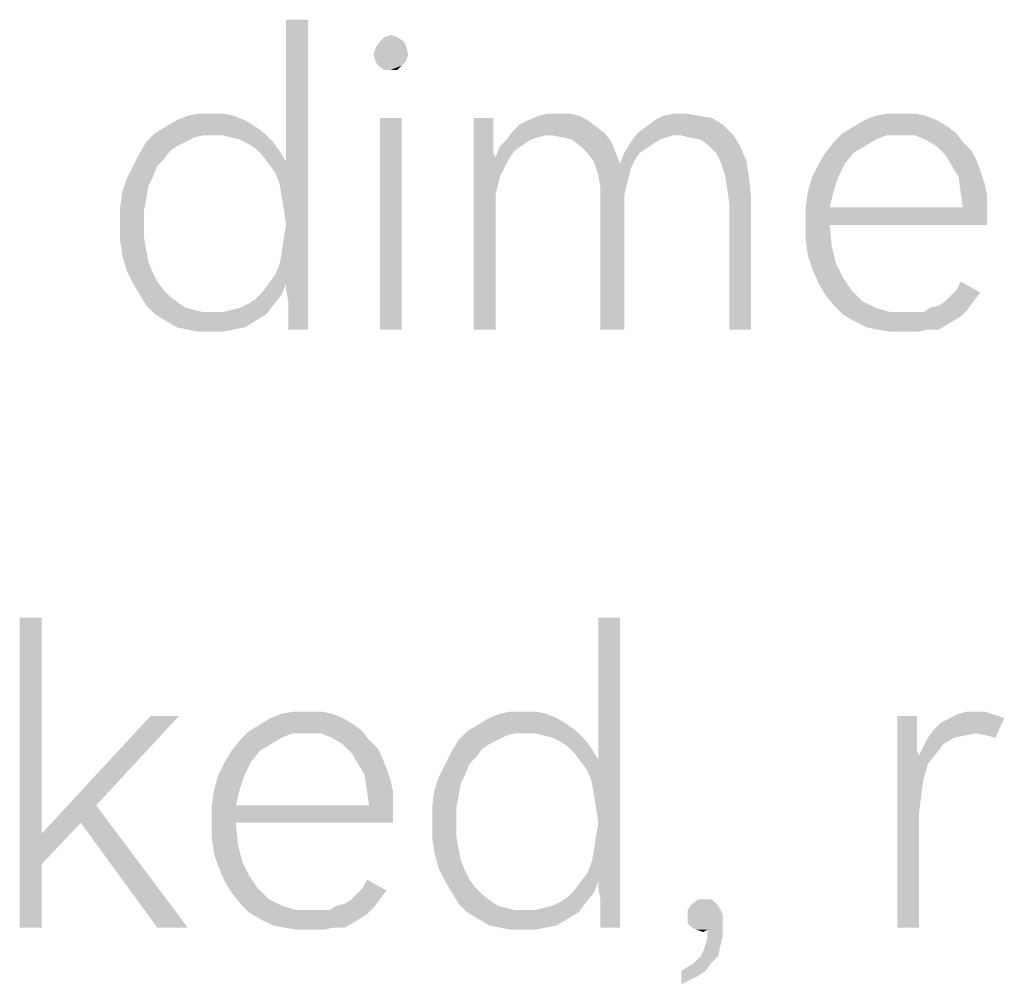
# Model space of a CAD drawing. Header units: millimetres. Extents: x 0 to 297, y 0 to 210.
# Tile 19 of 122: x 43.5 to 50.08, y 11 to 17.45. Entities that reach past the tile are written whole.
import ezdxf

# ---------------------------------------------------------------- set-up
doc = ezdxf.new("R2010")
doc.units = ezdxf.units.MM
doc.header["$LTSCALE"] = 16.335
doc.layers.get('0').update_dxf_attribs({"linetype": 'CONTINUOUS'})

msp = doc.modelspace()

# ---------------------------------------------------------------- linework, layer by layer
at = {"color": 7, "linetype": 'CONTINUOUS'}
for points in [[(45.247, 16.2694), (45.2762, 16.503), (45.4222, 17.4519)], [(45.2616, 16.1818), (45.247, 16.2694), (45.4222, 17.4519)], [(45.2762, 16.0796), (45.2616, 16.1818), (45.4222, 17.4519)], [(45.4222, 17.4519), (45.2762, 16.503), (45.2762, 17.4519)], [(45.2762, 15.6855), (45.2762, 16.0796), (45.4222, 17.4519)], [(45.2762, 15.6417), (45.2762, 15.6855), (45.4222, 17.4519)], [(45.2908, 15.5687), (45.2762, 15.6417), (45.4222, 17.4519)], [(45.2908, 15.4811), (45.2908, 15.5687), (45.4222, 17.4519)], [(45.2908, 15.3789), (45.2908, 15.4811), (45.4222, 17.4519)], [(45.2908, 15.3789), (45.4222, 17.4519), (45.4222, 15.3789)], [(46.0208, 17.3351), (45.904, 17.3059), (45.9332, 17.3351)], [(45.904, 17.3059), (46.0208, 17.3351), (46.0646, 17.3059)], [(45.9332, 17.3351), (45.977, 17.3497), (46.0208, 17.3351)], [(45.8602, 17.2183), (45.8748, 17.2621), (46.0792, 17.2767)], [(45.8602, 17.2183), (46.0792, 17.2767), (46.0938, 17.2183)], [(46.0646, 17.3059), (46.0792, 17.2767), (45.8748, 17.2621)], [(46.0646, 17.3059), (45.8748, 17.2621), (45.904, 17.3059)], [(46.0938, 17.2183), (45.8748, 17.1745), (45.8602, 17.2183)], [(45.8748, 17.1745), (46.0938, 17.2183), (46.0792, 17.1745)], [(46.0792, 17.1745), (45.8894, 17.1453), (45.8748, 17.1745)], [(45.8894, 17.1453), (46.0792, 17.1745), (46.05, 17.1453)], [(46.05, 17.1453), (45.9332, 17.1161), (45.8894, 17.1453)], [(45.977, 17.1161), (45.9332, 17.1161), (46.05, 17.1453)], [(45.977, 17.1161), (46.05, 17.1453), (46.0208, 17.1161)], [(44.9259, 16.8096), (44.5463, 16.7804), (44.6193, 16.8096)], [(44.5463, 16.7804), (44.9259, 16.8096), (44.9989, 16.7804)], [(44.7799, 16.8242), (44.8529, 16.8242), (44.6193, 16.8096)], [(44.7799, 16.8242), (44.6193, 16.8096), (44.6923, 16.8242)], [(44.6193, 16.8096), (44.8529, 16.8242), (44.9259, 16.8096)], [(46.05, 16.795), (45.904, 15.3789), (45.904, 16.795)], [(45.904, 15.3789), (46.05, 16.795), (46.05, 15.3789)], [(46.6631, 16.795), (46.6631, 16.6928), (46.5317, 15.3789)], [(46.6631, 16.795), (46.5317, 15.3789), (46.5317, 16.795)], [(47.2324, 16.8096), (46.8967, 16.7804), (46.9697, 16.8096)], [(46.8967, 16.7804), (47.2324, 16.8096), (47.2908, 16.7804)], [(47.1011, 16.8242), (47.174, 16.8242), (46.9697, 16.8096)], [(47.1011, 16.8242), (46.9697, 16.8096), (47.0281, 16.8242)], [(46.9697, 16.8096), (47.174, 16.8242), (47.2324, 16.8096)], [(48.0354, 16.8096), (48.123, 16.795), (47.7434, 16.7804)], [(48.0354, 16.8096), (47.7434, 16.7804), (47.8018, 16.8096)], [(47.7434, 16.7804), (48.123, 16.795), (48.1959, 16.7512)], [(47.9478, 16.8242), (47.8018, 16.8096), (47.8748, 16.8242)], [(47.8018, 16.8096), (47.9478, 16.8242), (48.0354, 16.8096)], [(49.5536, 16.8096), (49.1448, 16.7804), (49.2178, 16.8096)], [(49.1448, 16.7804), (49.5536, 16.8096), (49.6266, 16.7804)], [(49.393, 16.8242), (49.4806, 16.8242), (49.2178, 16.8096)], [(49.393, 16.8242), (49.2178, 16.8096), (49.3054, 16.8242)], [(49.2178, 16.8096), (49.4806, 16.8242), (49.5536, 16.8096)], [(45.0719, 16.7366), (44.4003, 16.6928), (44.4733, 16.7366)], [(44.4003, 16.6928), (45.0719, 16.7366), (45.1302, 16.6928)], [(44.9989, 16.7804), (44.4733, 16.7366), (44.5463, 16.7804)], [(44.4733, 16.7366), (44.9989, 16.7804), (45.0719, 16.7366)], [(47.3492, 16.7366), (46.7945, 16.7074), (46.8383, 16.7512)], [(46.7945, 16.7074), (47.3492, 16.7366), (47.4076, 16.6928)], [(47.2908, 16.7804), (46.8383, 16.7512), (46.8967, 16.7804)], [(46.8383, 16.7512), (47.2908, 16.7804), (47.3492, 16.7366)], [(47.6266, 16.6928), (47.685, 16.7366), (48.1959, 16.7512)], [(47.8602, 16.6782), (47.6266, 16.6928), (48.1959, 16.7512)], [(48.1959, 16.7512), (47.685, 16.7366), (47.7434, 16.7804)], [(47.9186, 16.6782), (47.8602, 16.6782), (48.1959, 16.7512)], [(47.9186, 16.6782), (48.1959, 16.7512), (48.2689, 16.6782)], [(49.6996, 16.7366), (48.9989, 16.6928), (49.0719, 16.7366)], [(48.9989, 16.6928), (49.6996, 16.7366), (49.758, 16.6928)], [(49.6266, 16.7804), (49.0719, 16.7366), (49.1448, 16.7804)], [(49.0719, 16.7366), (49.6266, 16.7804), (49.6996, 16.7366)], [(44.7215, 16.6782), (44.3419, 16.6344), (44.4003, 16.6928)], [(44.7215, 16.6782), (44.6631, 16.6636), (44.3419, 16.6344)], [(44.3419, 16.6344), (44.6631, 16.6636), (44.6047, 16.6344)], [(44.4003, 16.6928), (45.1302, 16.6928), (44.7215, 16.6782)], [(44.7945, 16.6782), (44.7215, 16.6782), (45.1302, 16.6928)], [(44.8529, 16.6782), (44.7945, 16.6782), (45.1302, 16.6928)], [(44.9113, 16.6636), (44.8529, 16.6782), (45.1302, 16.6928)], [(44.9697, 16.649), (44.9113, 16.6636), (45.1302, 16.6928)], [(44.9697, 16.649), (45.1302, 16.6928), (45.1886, 16.6344)], [(46.6631, 16.6928), (46.6631, 16.6198), (46.5317, 15.3789)], [(47.0135, 16.6782), (46.7507, 16.649), (46.7945, 16.7074)], [(47.0135, 16.6782), (46.9551, 16.6636), (46.7507, 16.649)], [(46.7507, 16.649), (46.9551, 16.6636), (46.9113, 16.649)], [(46.7945, 16.7074), (47.4076, 16.6928), (47.0135, 16.6782)], [(47.0573, 16.6782), (47.0135, 16.6782), (47.4076, 16.6928)], [(47.1302, 16.6636), (47.0573, 16.6782), (47.4076, 16.6928)], [(47.1886, 16.649), (47.1302, 16.6636), (47.4076, 16.6928)], [(47.1886, 16.649), (47.4076, 16.6928), (47.4514, 16.6344)], [(47.8602, 16.6782), (47.5828, 16.6344), (47.6266, 16.6928)], [(47.8602, 16.6782), (47.8164, 16.6636), (47.5828, 16.6344)], [(47.8164, 16.6636), (47.7726, 16.649), (47.5828, 16.6344)], [(48.2689, 16.6782), (47.977, 16.6636), (47.9186, 16.6782)], [(48.05, 16.649), (47.977, 16.6636), (48.2689, 16.6782)], [(48.1084, 16.6052), (48.05, 16.649), (48.2689, 16.6782)], [(48.1084, 16.6052), (48.2689, 16.6782), (48.3127, 16.6052)], [(49.2908, 16.6782), (48.9405, 16.6344), (48.9989, 16.6928)], [(49.2908, 16.6782), (49.2178, 16.649), (48.9405, 16.6344)], [(48.9989, 16.6928), (49.758, 16.6928), (49.2908, 16.6782)], [(49.3784, 16.6782), (49.2908, 16.6782), (49.758, 16.6928)], [(49.4806, 16.6782), (49.3784, 16.6782), (49.758, 16.6928)], [(49.5536, 16.649), (49.4806, 16.6782), (49.758, 16.6928)], [(49.5536, 16.649), (49.758, 16.6928), (49.8018, 16.6344)], [(44.6047, 16.6344), (44.5463, 16.6052), (44.2981, 16.5614)], [(44.6047, 16.6344), (44.2981, 16.5614), (44.3419, 16.6344)], [(44.5463, 16.6052), (44.5025, 16.576), (44.2981, 16.5614)], [(45.1886, 16.6344), (45.0281, 16.6198), (44.9697, 16.649)], [(45.0719, 16.5906), (45.0281, 16.6198), (45.1886, 16.6344)], [(45.0719, 16.5906), (45.1886, 16.6344), (45.2324, 16.576)], [(46.6631, 16.6198), (46.6631, 16.5614), (46.5317, 15.3789)], [(46.8237, 16.5906), (46.6777, 16.5322), (46.7069, 16.6052)], [(46.9113, 16.649), (46.8675, 16.6198), (46.7069, 16.6052)], [(46.9113, 16.649), (46.7069, 16.6052), (46.7507, 16.649)], [(46.7069, 16.6052), (46.8675, 16.6198), (46.8237, 16.5906)], [(47.4514, 16.6344), (47.247, 16.6052), (47.1886, 16.649)], [(47.2908, 16.5614), (47.247, 16.6052), (47.4514, 16.6344)], [(47.2908, 16.5614), (47.4514, 16.6344), (47.4806, 16.5614)], [(47.7288, 16.6198), (47.539, 16.5614), (47.5828, 16.6344)], [(47.7288, 16.6198), (47.685, 16.5906), (47.539, 16.5614)], [(47.5828, 16.6344), (47.7726, 16.649), (47.7288, 16.6198)], [(48.3127, 16.6052), (48.1521, 16.5614), (48.1084, 16.6052)], [(48.1813, 16.503), (48.1521, 16.5614), (48.3127, 16.6052)], [(48.1813, 16.503), (48.3127, 16.6052), (48.3565, 16.503)], [(49.1448, 16.6052), (48.8821, 16.5614), (48.9405, 16.6344)], [(48.8821, 16.5614), (49.1448, 16.6052), (49.0719, 16.5614)], [(48.9405, 16.6344), (49.2178, 16.649), (49.1448, 16.6052)], [(49.8018, 16.6344), (49.6266, 16.6052), (49.5536, 16.649)], [(49.6266, 16.6052), (49.8018, 16.6344), (49.8602, 16.576)], [(49.8602, 16.576), (49.685, 16.5468), (49.6266, 16.6052)], [(44.4587, 16.5176), (44.2543, 16.4738), (44.2981, 16.5614)], [(44.2981, 16.5614), (44.5025, 16.576), (44.4587, 16.5176)], [(45.2324, 16.576), (45.1157, 16.5468), (45.0719, 16.5906)], [(45.1157, 16.5468), (45.2324, 16.576), (45.2762, 16.503)], [(45.2762, 16.503), (45.1594, 16.4884), (45.1157, 16.5468)], [(46.6631, 16.5614), (46.6777, 16.5322), (46.5317, 15.3789)], [(46.6777, 16.5322), (46.6777, 16.284), (46.5317, 15.3789)], [(46.8237, 16.5906), (46.7945, 16.5614), (46.6777, 16.5322)], [(46.6777, 16.5322), (46.7945, 16.5614), (46.7653, 16.5176)], [(46.6777, 16.5322), (46.7653, 16.5176), (46.7361, 16.4592)], [(46.6777, 16.5322), (46.7361, 16.4592), (46.7069, 16.4008)], [(46.6777, 16.5322), (46.7069, 16.4008), (46.6923, 16.3424)], [(46.6777, 16.5322), (46.6923, 16.3424), (46.6777, 16.284)], [(47.4806, 16.5614), (47.3346, 16.503), (47.2908, 16.5614)], [(47.3346, 16.503), (47.4806, 16.5614), (47.5098, 16.4884)], [(47.6412, 16.5614), (47.612, 16.5176), (47.5098, 16.4884)], [(47.6412, 16.5614), (47.5098, 16.4884), (47.539, 16.5614)], [(47.539, 16.5614), (47.685, 16.5906), (47.6412, 16.5614)], [(49.0719, 16.5614), (48.8383, 16.4884), (48.8821, 16.5614)], [(48.8383, 16.4884), (49.0719, 16.5614), (49.0135, 16.4884)], [(49.685, 16.5468), (49.8602, 16.576), (49.8894, 16.5176)], [(49.8894, 16.5176), (49.7288, 16.4738), (49.685, 16.5468)], [(44.4149, 16.4738), (44.3857, 16.4008), (44.2105, 16.3862)], [(44.4149, 16.4738), (44.2105, 16.3862), (44.2543, 16.4738)], [(44.2543, 16.4738), (44.4587, 16.5176), (44.4149, 16.4738)], [(45.2032, 16.43), (45.1594, 16.4884), (45.2762, 16.503)], [(45.2324, 16.357), (45.2032, 16.43), (45.2762, 16.503)], [(45.247, 16.2694), (45.2324, 16.357), (45.2762, 16.503)], [(47.5098, 16.4884), (47.3638, 16.4154), (47.3346, 16.503)], [(47.5098, 16.4884), (47.5828, 16.4592), (47.3638, 16.4154)], [(47.5098, 16.4884), (47.612, 16.5176), (47.5828, 16.4592)], [(48.3565, 16.503), (48.2105, 16.4154), (48.1813, 16.503)], [(48.2105, 16.4154), (48.3565, 16.503), (48.3711, 16.4008)], [(49.0135, 16.4884), (48.7945, 16.4008), (48.8383, 16.4884)], [(48.7945, 16.4008), (49.0135, 16.4884), (48.9697, 16.4008)], [(49.7288, 16.4738), (49.8894, 16.5176), (49.9186, 16.4446)], [(49.9186, 16.4446), (49.7726, 16.4008), (49.7288, 16.4738)], [(44.2105, 16.3862), (44.3857, 16.4008), (44.3565, 16.3424)], [(47.3638, 16.4154), (47.5828, 16.4592), (47.5682, 16.4008)], [(47.5682, 16.4008), (47.3784, 16.3278), (47.3638, 16.4154)], [(47.5682, 16.4008), (47.5536, 16.3424), (47.3784, 16.3278)], [(48.3711, 16.4008), (48.2251, 16.3278), (48.2105, 16.4154)], [(48.2251, 16.3278), (48.3711, 16.4008), (48.3857, 16.2694)], [(48.9697, 16.4008), (48.9405, 16.3132), (48.7653, 16.2986)], [(48.9697, 16.4008), (48.7653, 16.2986), (48.7945, 16.4008)], [(49.7726, 16.4008), (49.9186, 16.4446), (49.9478, 16.357)], [(49.9478, 16.357), (49.7872, 16.2986), (49.7726, 16.4008)], [(44.3565, 16.3424), (44.1813, 16.2986), (44.2105, 16.3862)], [(44.1813, 16.2986), (44.3565, 16.3424), (44.3419, 16.2548)], [(47.3784, 16.3278), (47.5536, 16.3424), (47.539, 16.284)], [(49.7872, 16.2986), (49.9478, 16.357), (49.9624, 16.284)], [(44.3419, 16.2548), (44.1667, 16.1964), (44.1813, 16.2986)], [(46.6777, 16.284), (46.6777, 16.211), (46.5317, 15.3789)], [(47.539, 16.284), (47.3784, 16.2256), (47.3784, 16.3278)], [(47.3784, 16.2256), (47.539, 16.284), (47.539, 16.211)], [(48.3857, 16.2694), (48.2397, 16.2256), (48.2251, 16.3278)], [(48.2397, 15.3789), (48.2397, 16.2256), (48.3857, 16.2694)], [(48.2397, 15.3789), (48.3857, 16.2694), (48.3857, 15.3789)], [(48.7507, 16.1964), (48.7653, 16.2986), (48.9405, 16.3132)], [(48.7507, 16.1964), (48.9405, 16.3132), (48.9113, 16.1964)], [(49.9624, 16.284), (49.8018, 16.1964), (49.7872, 16.2986)], [(49.8018, 16.1964), (49.9624, 16.284), (49.9624, 16.1964)], [(44.1667, 16.1964), (44.3419, 16.2548), (44.3273, 16.1818)], [(46.5317, 15.3789), (46.6777, 16.211), (46.6777, 15.3789)], [(47.539, 16.211), (47.3784, 15.3789), (47.3784, 16.2256)], [(47.3784, 15.3789), (47.539, 16.211), (47.539, 15.3789)], [(44.3273, 16.1818), (44.1667, 16.0796), (44.1667, 16.1964)], [(44.1667, 16.0796), (44.3273, 16.1818), (44.3273, 16.0796)], [(49.8018, 16.1964), (49.9624, 16.1964), (48.7507, 16.0942)], [(48.9113, 16.1964), (49.8018, 16.1964), (48.7507, 16.0942)], [(48.9113, 16.1964), (48.7507, 16.0942), (48.7507, 16.1964)], [(48.9113, 16.0796), (48.7507, 16.0942), (49.9624, 16.1964)], [(48.9113, 16.0796), (49.9624, 16.1964), (49.9624, 16.0796)], [(44.3273, 16.0796), (44.3273, 15.992), (44.1667, 15.9774)], [(44.3273, 16.0796), (44.1667, 15.9774), (44.1667, 16.0796)], [(45.247, 15.8899), (45.2616, 15.992), (45.2762, 16.0796)], [(45.2762, 15.6855), (45.247, 15.8899), (45.2762, 16.0796)], [(48.9113, 16.0796), (48.7507, 15.9774), (48.7507, 16.0942)], [(48.7507, 15.9774), (48.9113, 16.0796), (48.9259, 15.9337)], [(44.1667, 15.9774), (44.3273, 15.992), (44.3419, 15.9045)], [(44.3419, 15.9045), (44.1813, 15.8753), (44.1667, 15.9774)], [(48.9259, 15.9337), (48.7653, 15.8753), (48.7507, 15.9774)], [(48.7653, 15.8753), (48.9259, 15.9337), (48.9551, 15.8169)], [(44.1813, 15.8753), (44.3419, 15.9045), (44.3565, 15.8315)], [(44.3565, 15.8315), (44.2105, 15.7731), (44.1813, 15.8753)], [(45.2762, 15.6855), (45.2324, 15.8169), (45.247, 15.8899)], [(48.9551, 15.8169), (48.7945, 15.7877), (48.7653, 15.8753)], [(44.2105, 15.7731), (44.3565, 15.8315), (44.3857, 15.7585)], [(45.2762, 15.6855), (45.2032, 15.7439), (45.2324, 15.8169)], [(48.7945, 15.7877), (48.9551, 15.8169), (48.9989, 15.7293)], [(44.3857, 15.7585), (44.2543, 15.6855), (44.2105, 15.7731)], [(44.3857, 15.7585), (44.4149, 15.7001), (44.2543, 15.6855)], [(45.2762, 15.6855), (45.1594, 15.6855), (45.2032, 15.7439)], [(48.9989, 15.7293), (48.8383, 15.6855), (48.7945, 15.7877)], [(44.2543, 15.6855), (44.4149, 15.7001), (44.4587, 15.6417)], [(44.4587, 15.6417), (44.2981, 15.6125), (44.2543, 15.6855)], [(45.2762, 15.6855), (45.1157, 15.6271), (45.1594, 15.6855)], [(45.1157, 15.6271), (45.2762, 15.6855), (45.247, 15.6125)], [(48.8383, 15.6855), (48.9989, 15.7293), (49.0573, 15.6417)], [(49.0573, 15.6417), (48.8821, 15.6125), (48.8383, 15.6855)], [(49.758, 15.6417), (49.7872, 15.7001), (49.9186, 15.6271)], [(44.2981, 15.6125), (44.4587, 15.6417), (44.5025, 15.5979)], [(44.5025, 15.5979), (44.3419, 15.5395), (44.2981, 15.6125)], [(45.0281, 15.5541), (45.0719, 15.5833), (45.247, 15.6125)], [(45.0281, 15.5541), (45.247, 15.6125), (45.1886, 15.5395)], [(45.247, 15.6125), (45.0719, 15.5833), (45.1157, 15.6271)], [(48.8821, 15.6125), (49.0573, 15.6417), (49.1302, 15.5687)], [(49.1302, 15.5687), (48.9405, 15.5395), (48.8821, 15.6125)], [(49.685, 15.5687), (49.7288, 15.6125), (49.9186, 15.6271)], [(49.685, 15.5687), (49.9186, 15.6271), (49.8748, 15.5687)], [(49.9186, 15.6271), (49.7288, 15.6125), (49.758, 15.6417)], [(44.5025, 15.5979), (44.5609, 15.5541), (44.3419, 15.5395)], [(44.3419, 15.5395), (44.5609, 15.5541), (44.6047, 15.5249)], [(44.6047, 15.5249), (44.4003, 15.4811), (44.3419, 15.5395)], [(44.8529, 15.4957), (44.9113, 15.5103), (45.1886, 15.5395)], [(44.8529, 15.4957), (45.1886, 15.5395), (45.1448, 15.4811)], [(44.9113, 15.5103), (44.9697, 15.5249), (45.1886, 15.5395)], [(45.1886, 15.5395), (44.9697, 15.5249), (45.0281, 15.5541)], [(48.9405, 15.5395), (49.1302, 15.5687), (49.2178, 15.5249)], [(49.2178, 15.5249), (48.9989, 15.4811), (48.9405, 15.5395)], [(49.5828, 15.5249), (49.6412, 15.5395), (49.8748, 15.5687)], [(49.5828, 15.5249), (49.8748, 15.5687), (49.831, 15.5103)], [(49.8748, 15.5687), (49.6412, 15.5395), (49.685, 15.5687)], [(44.6047, 15.5249), (44.6631, 15.5103), (44.4003, 15.4811)], [(44.6631, 15.5103), (44.7215, 15.4957), (44.4003, 15.4811)], [(44.7945, 15.4957), (44.8529, 15.4957), (44.4003, 15.4811)], [(44.7215, 15.4957), (44.7945, 15.4957), (44.4003, 15.4811)], [(45.1448, 15.4811), (44.4003, 15.4811), (44.8529, 15.4957)], [(45.1448, 15.4811), (44.4733, 15.4373), (44.4003, 15.4811)], [(44.4733, 15.4373), (45.1448, 15.4811), (45.0719, 15.4373)], [(49.2178, 15.5249), (49.32, 15.4957), (48.9989, 15.4811)], [(49.4806, 15.4957), (49.539, 15.4957), (48.9989, 15.4811)], [(49.4222, 15.4957), (49.4806, 15.4957), (48.9989, 15.4811)], [(49.32, 15.4957), (49.4222, 15.4957), (48.9989, 15.4811)], [(49.7872, 15.4665), (48.9989, 15.4811), (49.539, 15.4957)], [(49.7872, 15.4665), (49.0719, 15.4373), (48.9989, 15.4811)], [(49.831, 15.5103), (49.539, 15.4957), (49.5828, 15.5249)], [(49.539, 15.4957), (49.831, 15.5103), (49.7872, 15.4665)], [(45.0719, 15.4373), (44.5463, 15.3935), (44.4733, 15.4373)], [(44.5463, 15.3935), (45.0719, 15.4373), (44.9989, 15.3935)], [(49.0719, 15.4373), (49.7872, 15.4665), (49.7142, 15.4227)], [(49.7142, 15.4227), (49.1594, 15.3935), (49.0719, 15.4373)], [(49.2324, 15.3789), (49.1594, 15.3935), (49.7142, 15.4227)], [(49.5682, 15.3789), (49.2324, 15.3789), (49.7142, 15.4227)], [(49.5682, 15.3789), (49.7142, 15.4227), (49.6412, 15.3789)], [(44.9989, 15.3935), (44.6193, 15.3789), (44.5463, 15.3935)], [(44.6193, 15.3789), (44.9989, 15.3935), (44.9259, 15.3789)], [(44.9259, 15.3789), (44.6923, 15.3643), (44.6193, 15.3789)], [(44.7799, 15.3643), (44.6923, 15.3643), (44.9259, 15.3789)], [(44.7799, 15.3643), (44.9259, 15.3789), (44.8529, 15.3643)], [(49.5682, 15.3789), (49.32, 15.3643), (49.2324, 15.3789)], [(49.4076, 15.3643), (49.32, 15.3643), (49.5682, 15.3789)], [(49.4076, 15.3643), (49.5682, 15.3789), (49.4952, 15.3643)], [(43.6412, 13.4519), (43.6412, 12.0066), (43.4952, 11.3789)], [(43.6412, 13.4519), (43.4952, 11.3789), (43.4952, 13.4519)], [(47.3346, 12.2694), (47.3638, 12.503), (47.5098, 13.4519)], [(47.3492, 12.1818), (47.3346, 12.2694), (47.5098, 13.4519)], [(47.3638, 12.0796), (47.3492, 12.1818), (47.5098, 13.4519)], [(47.5098, 13.4519), (47.3638, 12.503), (47.3638, 13.4519)], [(47.3638, 11.6855), (47.3638, 12.0796), (47.5098, 13.4519)], [(47.3638, 11.6417), (47.3638, 11.6855), (47.5098, 13.4519)], [(47.3784, 11.5687), (47.3638, 11.6417), (47.5098, 13.4519)], [(47.3784, 11.4811), (47.3784, 11.5687), (47.5098, 13.4519)], [(47.3784, 11.3789), (47.3784, 11.4811), (47.5098, 13.4519)], [(47.3784, 11.3789), (47.5098, 13.4519), (47.5098, 11.3789)], [(44.5609, 12.795), (44.0062, 12.1964), (43.6412, 12.0066)], [(44.5609, 12.795), (43.6412, 12.0066), (44.3711, 12.795)], [(45.6558, 12.7804), (45.1011, 12.7366), (45.174, 12.7804)], [(45.1011, 12.7366), (45.6558, 12.7804), (45.7288, 12.7366)], [(45.5828, 12.8096), (45.174, 12.7804), (45.247, 12.8096)], [(45.174, 12.7804), (45.5828, 12.8096), (45.6558, 12.7804)], [(45.4222, 12.8242), (45.5098, 12.8242), (45.247, 12.8096)], [(45.4222, 12.8242), (45.247, 12.8096), (45.3346, 12.8242)], [(45.247, 12.8096), (45.5098, 12.8242), (45.5828, 12.8096)], [(47.0865, 12.7804), (46.5609, 12.7366), (46.6339, 12.7804)], [(46.5609, 12.7366), (47.0865, 12.7804), (47.1594, 12.7366)], [(47.0135, 12.8096), (46.6339, 12.7804), (46.7069, 12.8096)], [(46.6339, 12.7804), (47.0135, 12.8096), (47.0865, 12.7804)], [(46.8675, 12.8242), (46.9405, 12.8242), (46.7069, 12.8096)], [(46.8675, 12.8242), (46.7069, 12.8096), (46.7799, 12.8242)], [(46.7069, 12.8096), (46.9405, 12.8242), (47.0135, 12.8096)], [(49.4952, 12.795), (49.4952, 12.6928), (49.3638, 11.3789)], [(49.4952, 12.795), (49.3638, 11.3789), (49.3638, 12.795)], [(49.612, 12.7074), (49.6558, 12.7512), (50.0792, 12.7804)], [(49.8894, 12.6782), (49.612, 12.7074), (50.0792, 12.7804)], [(50.0792, 12.7804), (49.6558, 12.7512), (49.7142, 12.7804)], [(49.9916, 12.8096), (50.0354, 12.795), (49.7142, 12.7804)], [(49.9916, 12.8096), (49.7142, 12.7804), (49.7726, 12.8096)], [(49.7142, 12.7804), (50.0354, 12.795), (50.0792, 12.7804)], [(49.8894, 12.8242), (49.9478, 12.8242), (49.7726, 12.8096)], [(49.8894, 12.8242), (49.7726, 12.8096), (49.831, 12.8242)], [(49.7726, 12.8096), (49.9478, 12.8242), (49.9916, 12.8096)], [(49.9624, 12.6636), (49.8894, 12.6782), (50.0792, 12.7804)], [(49.9624, 12.6636), (50.0792, 12.7804), (50.0208, 12.649)], [(45.7288, 12.7366), (45.0281, 12.6928), (45.1011, 12.7366)], [(45.0281, 12.6928), (45.7288, 12.7366), (45.7872, 12.6928)], [(47.1594, 12.7366), (46.4879, 12.6928), (46.5609, 12.7366)], [(46.4879, 12.6928), (47.1594, 12.7366), (47.2178, 12.6928)], [(49.8894, 12.6782), (49.5682, 12.649), (49.612, 12.7074)], [(45.32, 12.6782), (44.9697, 12.6344), (45.0281, 12.6928)], [(45.32, 12.6782), (45.247, 12.649), (44.9697, 12.6344)], [(44.9697, 12.6344), (45.247, 12.649), (45.174, 12.6052)], [(45.0281, 12.6928), (45.7872, 12.6928), (45.32, 12.6782)], [(45.4076, 12.6782), (45.32, 12.6782), (45.7872, 12.6928)], [(45.5098, 12.6782), (45.4076, 12.6782), (45.7872, 12.6928)], [(45.5828, 12.649), (45.5098, 12.6782), (45.7872, 12.6928)], [(45.5828, 12.649), (45.7872, 12.6928), (45.831, 12.6344)], [(45.831, 12.6344), (45.6558, 12.6052), (45.5828, 12.649)], [(46.8091, 12.6782), (46.4295, 12.6344), (46.4879, 12.6928)], [(46.8091, 12.6782), (46.7507, 12.6636), (46.4295, 12.6344)], [(46.4295, 12.6344), (46.7507, 12.6636), (46.6923, 12.6344)], [(46.4879, 12.6928), (47.2178, 12.6928), (46.8091, 12.6782)], [(46.8821, 12.6782), (46.8091, 12.6782), (47.2178, 12.6928)], [(46.9405, 12.6782), (46.8821, 12.6782), (47.2178, 12.6928)], [(46.9989, 12.6636), (46.9405, 12.6782), (47.2178, 12.6928)], [(47.0573, 12.649), (46.9989, 12.6636), (47.2178, 12.6928)], [(47.0573, 12.649), (47.2178, 12.6928), (47.2762, 12.6344)], [(47.2762, 12.6344), (47.1157, 12.6198), (47.0573, 12.649)], [(49.4952, 12.6928), (49.4952, 12.6198), (49.3638, 11.3789)], [(49.7434, 12.649), (49.6704, 12.6052), (49.539, 12.5906)], [(49.7434, 12.649), (49.539, 12.5906), (49.5682, 12.649)], [(49.8894, 12.6782), (49.8164, 12.6636), (49.5682, 12.649)], [(49.5682, 12.649), (49.8164, 12.6636), (49.7434, 12.649)], [(45.174, 12.6052), (44.9113, 12.5614), (44.9697, 12.6344)], [(44.9113, 12.5614), (45.174, 12.6052), (45.1011, 12.5614)], [(45.6558, 12.6052), (45.831, 12.6344), (45.8894, 12.576)], [(45.8894, 12.576), (45.7142, 12.5468), (45.6558, 12.6052)], [(45.7142, 12.5468), (45.8894, 12.576), (45.9186, 12.5176)], [(46.6923, 12.6344), (46.6339, 12.6052), (46.3857, 12.5614)], [(46.6923, 12.6344), (46.3857, 12.5614), (46.4295, 12.6344)], [(46.6339, 12.6052), (46.5901, 12.576), (46.3857, 12.5614)], [(46.3857, 12.5614), (46.5901, 12.576), (46.5463, 12.5176)], [(47.1594, 12.5906), (47.1157, 12.6198), (47.2762, 12.6344)], [(47.1594, 12.5906), (47.2762, 12.6344), (47.32, 12.576)], [(47.32, 12.576), (47.2032, 12.5468), (47.1594, 12.5906)], [(47.2032, 12.5468), (47.32, 12.576), (47.3638, 12.503)], [(49.4952, 12.6198), (49.4952, 12.5614), (49.3638, 11.3789)], [(49.6266, 12.5468), (49.5098, 12.5322), (49.539, 12.5906)], [(49.539, 12.5906), (49.6704, 12.6052), (49.6266, 12.5468)], [(45.1011, 12.5614), (44.8675, 12.4884), (44.9113, 12.5614)], [(44.8675, 12.4884), (45.1011, 12.5614), (45.0427, 12.4884)], [(45.9186, 12.5176), (45.758, 12.4738), (45.7142, 12.5468)], [(45.758, 12.4738), (45.9186, 12.5176), (45.9478, 12.4446)], [(46.5463, 12.5176), (46.3419, 12.4738), (46.3857, 12.5614)], [(46.3419, 12.4738), (46.5463, 12.5176), (46.5025, 12.4738)], [(47.3638, 12.503), (47.247, 12.4884), (47.2032, 12.5468)], [(49.4952, 12.5614), (49.5098, 12.5322), (49.3638, 11.3789)], [(49.5098, 12.5322), (49.539, 12.3716), (49.3638, 11.3789)], [(49.5098, 12.5322), (49.6266, 12.5468), (49.5682, 12.4738)], [(49.5098, 12.5322), (49.5682, 12.4738), (49.539, 12.3716)], [(45.0427, 12.4884), (44.8237, 12.4008), (44.8675, 12.4884)], [(44.8237, 12.4008), (45.0427, 12.4884), (44.9989, 12.4008)], [(45.9478, 12.4446), (45.8018, 12.4008), (45.758, 12.4738)], [(45.8018, 12.4008), (45.9478, 12.4446), (45.977, 12.357)], [(46.5025, 12.4738), (46.4733, 12.4008), (46.2981, 12.3862)], [(46.5025, 12.4738), (46.2981, 12.3862), (46.3419, 12.4738)], [(47.2908, 12.43), (47.247, 12.4884), (47.3638, 12.503)], [(47.32, 12.357), (47.2908, 12.43), (47.3638, 12.503)], [(47.3346, 12.2694), (47.32, 12.357), (47.3638, 12.503)], [(44.9989, 12.4008), (44.9697, 12.3132), (44.7945, 12.2986)], [(44.9989, 12.4008), (44.7945, 12.2986), (44.8237, 12.4008)], [(45.977, 12.357), (45.8164, 12.2986), (45.8018, 12.4008)], [(46.4441, 12.3424), (46.2689, 12.2986), (46.2981, 12.3862)], [(46.2981, 12.3862), (46.4733, 12.4008), (46.4441, 12.3424)], [(44.7799, 12.1964), (44.7945, 12.2986), (44.9697, 12.3132)], [(44.7799, 12.1964), (44.9697, 12.3132), (44.9405, 12.1964)], [(45.8164, 12.2986), (45.977, 12.357), (45.9916, 12.284)], [(46.2689, 12.2986), (46.4441, 12.3424), (46.4295, 12.2548)], [(49.539, 12.3716), (49.5244, 12.2694), (49.3638, 11.3789)], [(45.9916, 12.284), (45.831, 12.1964), (45.8164, 12.2986)], [(45.831, 12.1964), (45.9916, 12.284), (45.9916, 12.1964)], [(46.4295, 12.2548), (46.2543, 12.1964), (46.2689, 12.2986)], [(46.2543, 12.1964), (46.4295, 12.2548), (46.4149, 12.1818)], [(49.5244, 12.2694), (49.5098, 12.1526), (49.3638, 11.3789)], [(44.0062, 12.1964), (43.904, 12.0796), (43.6412, 12.0066)], [(44.4149, 11.3789), (43.904, 12.0796), (44.0062, 12.1964)], [(44.4149, 11.3789), (44.0062, 12.1964), (44.6193, 11.3789)], [(45.831, 12.1964), (45.9916, 12.1964), (44.7799, 12.0942)], [(44.9405, 12.1964), (45.831, 12.1964), (44.7799, 12.0942)], [(44.9405, 12.1964), (44.7799, 12.0942), (44.7799, 12.1964)], [(44.9405, 12.0796), (44.7799, 12.0942), (45.9916, 12.1964)], [(44.9405, 12.0796), (45.9916, 12.1964), (45.9916, 12.0796)], [(46.4149, 12.1818), (46.2543, 12.0796), (46.2543, 12.1964)], [(46.2543, 12.0796), (46.4149, 12.1818), (46.4149, 12.0796)], [(49.3638, 11.3789), (49.5098, 12.1526), (49.5098, 11.3789)], [(43.6412, 12.0066), (43.904, 12.0796), (43.6412, 11.8023)], [(44.9405, 12.0796), (44.7799, 11.9774), (44.7799, 12.0942)], [(44.7799, 11.9774), (44.9405, 12.0796), (44.9551, 11.9337)], [(46.4149, 12.0796), (46.4149, 11.992), (46.2543, 11.9774)], [(46.4149, 12.0796), (46.2543, 11.9774), (46.2543, 12.0796)], [(47.3346, 11.8899), (47.3492, 11.992), (47.3638, 12.0796)], [(47.3638, 11.6855), (47.3346, 11.8899), (47.3638, 12.0796)], [(43.6412, 12.0066), (43.6412, 11.8023), (43.4952, 11.3789)], [(46.2543, 11.9774), (46.4149, 11.992), (46.4295, 11.9045)], [(44.9551, 11.9337), (44.7945, 11.8753), (44.7799, 11.9774)], [(44.7945, 11.8753), (44.9551, 11.9337), (44.9843, 11.8169)], [(46.4295, 11.9045), (46.2689, 11.8753), (46.2543, 11.9774)], [(44.9843, 11.8169), (44.8237, 11.7877), (44.7945, 11.8753)], [(46.2689, 11.8753), (46.4295, 11.9045), (46.4441, 11.8315)], [(46.4441, 11.8315), (46.2981, 11.7731), (46.2689, 11.8753)], [(47.3638, 11.6855), (47.32, 11.8169), (47.3346, 11.8899)], [(43.4952, 11.3789), (43.6412, 11.8023), (43.6412, 11.3789)], [(44.8237, 11.7877), (44.9843, 11.8169), (45.0281, 11.7293)], [(45.0281, 11.7293), (44.8675, 11.6855), (44.8237, 11.7877)], [(46.2981, 11.7731), (46.4441, 11.8315), (46.4733, 11.7585)], [(47.3638, 11.6855), (47.2908, 11.7439), (47.32, 11.8169)], [(44.8675, 11.6855), (45.0281, 11.7293), (45.0865, 11.6417)], [(46.4733, 11.7585), (46.3419, 11.6855), (46.2981, 11.7731)], [(46.4733, 11.7585), (46.5025, 11.7001), (46.3419, 11.6855)], [(47.3638, 11.6855), (47.247, 11.6855), (47.2908, 11.7439)], [(45.0865, 11.6417), (44.9113, 11.6125), (44.8675, 11.6855)], [(45.7872, 11.6417), (45.8164, 11.7001), (45.9478, 11.6271)], [(46.3419, 11.6855), (46.5025, 11.7001), (46.5463, 11.6417)], [(46.5463, 11.6417), (46.3857, 11.6125), (46.3419, 11.6855)], [(47.3638, 11.6855), (47.2032, 11.6271), (47.247, 11.6855)], [(47.2032, 11.6271), (47.3638, 11.6855), (47.3346, 11.6125)], [(44.9113, 11.6125), (45.0865, 11.6417), (45.1594, 11.5687)], [(45.1594, 11.5687), (44.9697, 11.5395), (44.9113, 11.6125)], [(45.7142, 11.5687), (45.758, 11.6125), (45.9478, 11.6271)], [(45.7142, 11.5687), (45.9478, 11.6271), (45.904, 11.5687)], [(45.9478, 11.6271), (45.758, 11.6125), (45.7872, 11.6417)], [(46.3857, 11.6125), (46.5463, 11.6417), (46.5901, 11.5979)], [(46.5901, 11.5979), (46.4295, 11.5395), (46.3857, 11.6125)], [(46.5901, 11.5979), (46.6485, 11.5541), (46.4295, 11.5395)], [(47.1157, 11.5541), (47.1594, 11.5833), (47.3346, 11.6125)], [(47.1157, 11.5541), (47.3346, 11.6125), (47.2762, 11.5395)], [(47.3346, 11.6125), (47.1594, 11.5833), (47.2032, 11.6271)], [(44.9697, 11.5395), (45.1594, 11.5687), (45.247, 11.5249)], [(45.247, 11.5249), (45.0281, 11.4811), (44.9697, 11.5395)], [(45.247, 11.5249), (45.3492, 11.4957), (45.0281, 11.4811)], [(45.8602, 11.5103), (45.5682, 11.4957), (45.612, 11.5249)], [(45.612, 11.5249), (45.6704, 11.5395), (45.904, 11.5687)], [(45.612, 11.5249), (45.904, 11.5687), (45.8602, 11.5103)], [(45.904, 11.5687), (45.6704, 11.5395), (45.7142, 11.5687)], [(46.4295, 11.5395), (46.6485, 11.5541), (46.6923, 11.5249)], [(46.6923, 11.5249), (46.4879, 11.4811), (46.4295, 11.5395)], [(46.6923, 11.5249), (46.7507, 11.5103), (46.4879, 11.4811)], [(46.9405, 11.4957), (46.9989, 11.5103), (47.2762, 11.5395)], [(46.9405, 11.4957), (47.2762, 11.5395), (47.2324, 11.4811)], [(46.9989, 11.5103), (47.0573, 11.5249), (47.2762, 11.5395)], [(47.2762, 11.5395), (47.0573, 11.5249), (47.1157, 11.5541)], [(48.1667, 11.5249), (47.9624, 11.4957), (47.9916, 11.5395)], [(47.9624, 11.4957), (48.1667, 11.5249), (48.1813, 11.4957)], [(48.0792, 11.5687), (48.123, 11.5687), (47.9916, 11.5395)], [(48.0792, 11.5687), (47.9916, 11.5395), (48.0354, 11.5687)], [(47.9916, 11.5395), (48.123, 11.5687), (48.1667, 11.5249)], [(45.5098, 11.4957), (45.5682, 11.4957), (45.0281, 11.4811)], [(45.4514, 11.4957), (45.5098, 11.4957), (45.0281, 11.4811)], [(45.3492, 11.4957), (45.4514, 11.4957), (45.0281, 11.4811)], [(45.8164, 11.4665), (45.0281, 11.4811), (45.5682, 11.4957)], [(45.8164, 11.4665), (45.1011, 11.4373), (45.0281, 11.4811)], [(45.1011, 11.4373), (45.8164, 11.4665), (45.7434, 11.4227)], [(45.5682, 11.4957), (45.8602, 11.5103), (45.8164, 11.4665)], [(46.7507, 11.5103), (46.8091, 11.4957), (46.4879, 11.4811)], [(46.8821, 11.4957), (46.9405, 11.4957), (46.4879, 11.4811)], [(46.8091, 11.4957), (46.8821, 11.4957), (46.4879, 11.4811)], [(47.2324, 11.4811), (46.4879, 11.4811), (46.9405, 11.4957)], [(47.2324, 11.4811), (46.5609, 11.4373), (46.4879, 11.4811)], [(46.5609, 11.4373), (47.2324, 11.4811), (47.1594, 11.4373)], [(48.1813, 11.4957), (48.1959, 11.4665), (47.9624, 11.4519)], [(48.1813, 11.4957), (47.9624, 11.4519), (47.9624, 11.4957)], [(47.9624, 11.4519), (48.1959, 11.4665), (48.1959, 11.4227)], [(45.7434, 11.4227), (45.1886, 11.3935), (45.1011, 11.4373)], [(45.2616, 11.3789), (45.1886, 11.3935), (45.7434, 11.4227)], [(45.5974, 11.3789), (45.2616, 11.3789), (45.7434, 11.4227)], [(45.5974, 11.3789), (45.7434, 11.4227), (45.6704, 11.3789)], [(47.1594, 11.4373), (46.6339, 11.3935), (46.5609, 11.4373)], [(46.6339, 11.3935), (47.1594, 11.4373), (47.0865, 11.3935)], [(47.0865, 11.3935), (46.7069, 11.3789), (46.6339, 11.3935)], [(46.7069, 11.3789), (47.0865, 11.3935), (47.0135, 11.3789)], [(48.1959, 11.4227), (47.9624, 11.4081), (47.9624, 11.4519)], [(47.9916, 11.3789), (47.9624, 11.4081), (48.1959, 11.4227)], [(47.9916, 11.3789), (48.1959, 11.4227), (48.1959, 11.3789)], [(45.5974, 11.3789), (45.3492, 11.3643), (45.2616, 11.3789)], [(45.4368, 11.3643), (45.3492, 11.3643), (45.5974, 11.3789)], [(45.4368, 11.3643), (45.5974, 11.3789), (45.5244, 11.3643)], [(47.0135, 11.3789), (46.7799, 11.3643), (46.7069, 11.3789)], [(46.8675, 11.3643), (46.7799, 11.3643), (47.0135, 11.3789)], [(46.8675, 11.3643), (47.0135, 11.3789), (46.9405, 11.3643)], [(48.1959, 11.3789), (48.0208, 11.3643), (47.9916, 11.3789)], [(48.0938, 11.3643), (48.0208, 11.3643), (48.1959, 11.3789)], [(48.0938, 11.3643), (48.0646, 11.3497), (48.0208, 11.3643)], [(48.0938, 11.3643), (48.1959, 11.3789), (48.1959, 11.3205)], [(48.1959, 11.3205), (48.0938, 11.3059), (48.0938, 11.3643)], [(48.05, 11.1891), (48.0646, 11.2183), (48.1813, 11.2621)], [(48.05, 11.1891), (48.1813, 11.2621), (48.1667, 11.1891)], [(48.1813, 11.2621), (48.0646, 11.2183), (48.0792, 11.2621)], [(48.0792, 11.2621), (48.0938, 11.3059), (48.1959, 11.3205)], [(48.0792, 11.2621), (48.1959, 11.3205), (48.1813, 11.2621)], [(47.9186, 11.0869), (47.9624, 11.1161), (48.123, 11.1453)], [(47.9186, 11.0869), (48.123, 11.1453), (48.0792, 11.0869)], [(47.9624, 11.1161), (47.9916, 11.1307), (48.123, 11.1453)], [(48.123, 11.1453), (47.9916, 11.1307), (48.0208, 11.1599)], [(48.1667, 11.1891), (48.0208, 11.1599), (48.05, 11.1891)], [(48.0208, 11.1599), (48.1667, 11.1891), (48.123, 11.1453)], [(48.0792, 11.0869), (47.977, 11.0285), (47.9186, 10.9993)], [(48.0792, 11.0869), (47.9186, 10.9993), (47.9186, 11.0869)], [(48.0792, 11.0869), (48.0354, 11.0577), (47.977, 11.0285)]]:
    msp.add_solid(points, dxfattribs=at)

doc.saveas('drawing.dxf')
